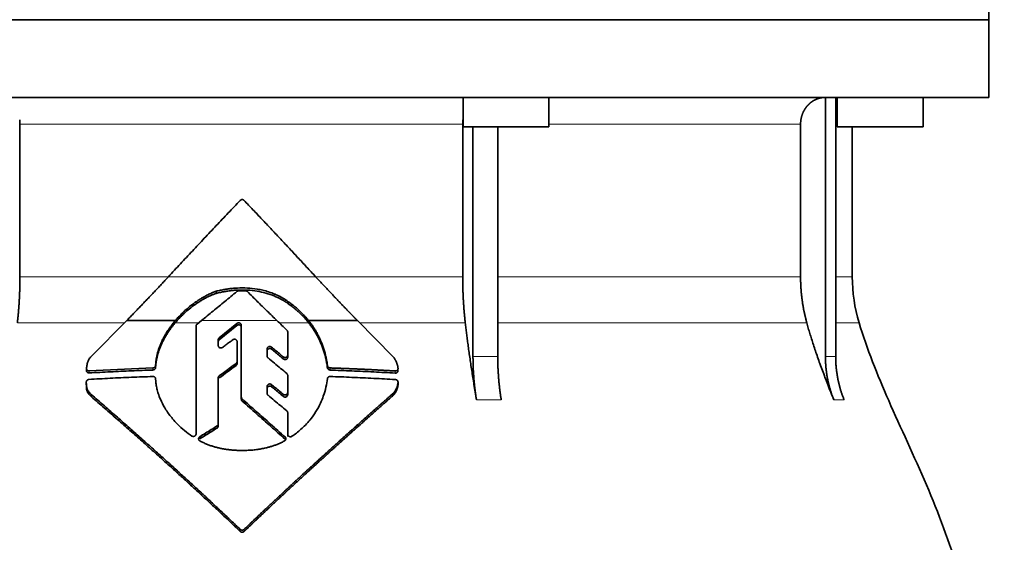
# Model space of a CAD drawing. Header units: millimetres. Extents: x 436 to 1321, y -1379 to 1435.
# Tile 24 of 27: x 1046 to 1230, y 802 to 900. Entities that reach past the tile are written whole.
import ezdxf

# ---------------------------------------------------------------- set-up
doc = ezdxf.new("R2010")
doc.units = ezdxf.units.MM
doc.layers.add('VSI344-454_FLANG', color=7, linetype='Continuous')
doc.layers.add('VSI344-454_TESTA', color=7, linetype='Continuous')

# ---------------------------------------------------------------- blocks, each defined once
blk = doc.blocks.new('SE3')
at = {"layer": 'VSI344-454_FLANG', "color": 7, "linetype": 'Continuous', "lineweight": 35}
for p, q in [((1226.88, 924.52), (1226.88, 899.52)), ((1226.88, 899.52), (944.93, 899.52))]:
    blk.add_line(p, q, dxfattribs=at)
at = {"layer": 'VSI344-454_TESTA', "color": 7, "linetype": 'Continuous', "lineweight": 35}
for p, q in [((944.93, 899.52), (1226.88, 899.52)), ((1226.88, 885.02), (1226.88, 899.52)), ((1226.88, 885.02), (944.93, 885.02)), ((1128.8, 885.02), (1128.8, 879.52)), ((1144.8, 879.52), (1144.8, 885.02)), ((1196.42, 885.02), (1196.42, 836.67)), ((1198.33, 885.02), (1198.33, 836.67)), ((1198.62, 885.02), (1198.62, 879.52)), ((1214.62, 879.52), (1214.62, 885.02)), ((1046.13, 880.02), (1046.13, 851.58)), ((1128.74, 880.02), (1128.74, 851.58)), ((1191.78, 880.02), (1191.78, 851.58)), ((1128.8, 879.52), (1144.8, 879.52)), ((1130.66, 879.52), (1130.66, 836.67)), ((1135.28, 879.52), (1135.28, 836.67)), ((1198.62, 879.52), (1214.62, 879.52)), ((1201.43, 851.58), (1201.43, 879.52)), ((1082.74, 848.47), (1082.74, 848.86)), ((1096.2, 846.53), (1096.2, 846.92)), ((1059.41, 836.68), (1066.05, 843.4)), ((1066.05, 843.4), (1075.14, 843.4)), ((1079.18, 842.75), (1079.99, 843.4)), ((1099.97, 843.4), (1109.09, 843.4)), ((1109.09, 843.4), (1115.76, 836.65)), ((1079, 822.25), (1079, 842.38)), ((1086.61, 842.87), (1083.3, 840.17)), ((1083.3, 839.78), (1086.61, 842.48)), ((1087.43, 829.11), (1087.43, 842.5)), ((1083.13, 839.81), (1083.13, 838.74)), ((1096.09, 841.27), (1096.09, 836.97)), ((1086.65, 839.45), (1086.65, 835.76)), ((1092.25, 838.1), (1092.25, 836.78)), ((1096.09, 836.97), (1096.09, 836.58)), ((1058.55, 834.46), (1058.55, 834.05)), ((1070.95, 834.57), (1059.05, 834.02)), ((1071.48, 835.46), (1071.45, 835.03)), ((1071.45, 834.63), (1071.48, 835.06)), ((1071.45, 835.03), (1071.45, 834.63)), ((1071.48, 835.06), (1071.48, 835.46)), ((1086.65, 835.76), (1086.65, 835.37)), ((1103.51, 834.99), (1103.51, 834.59)), ((1071.45, 832.54), (1071.48, 832.11)), ((1083.13, 832.71), (1083.13, 824.12)), ((1096.09, 833.17), (1096.09, 829.97)), ((1058.51, 831.92), (1058.51, 831.52)), ((1092.25, 831.12), (1092.25, 829.82)), ((1116.67, 831.5), (1116.67, 831.92)), ((1059.43, 829.22), (1059.43, 829.62)), ((1087.43, 829.11), (1087.43, 828.72)), ((1096.09, 829.97), (1096.09, 829.58)), ((1115.76, 829.42), (1115.76, 829.82)), ((1096.09, 826.19), (1096.09, 822.19)), ((1096.09, 826.19), (1096.09, 825.8)), ((1096.09, 822.19), (1096.09, 825.8)), ((1083.13, 824.12), (1083.13, 823.72)), ((1096.09, 821.8), (1096.09, 822.19))]:
    blk.add_line(p, q, dxfattribs=at)
at = {"layer": 'VSI344-454_TESTA', "color": 4, "linetype": 'Continuous', "lineweight": 9}
for p, q in [((1128.74, 880.02), (1046.13, 880.02)), ((1191.78, 880.02), (1144.8, 880.02)), ((1198.36, 880.02), (1198.62, 880.02)), ((1046.13, 851.58), (1073.8, 851.58)), ((1073.85, 851.58), (1101.29, 851.58)), ((1128.74, 851.58), (1101.49, 851.58)), ((1191.78, 851.58), (1135.29, 851.58)), ((1201.43, 851.58), (1198.36, 851.58)), ((1094.07, 843.4), (1079.99, 843.4)), ((1045.65, 842.97), (1065.62, 842.97)), ((1075.1, 842.97), (1079.46, 842.97)), ((1086.61, 842.48), (1086.61, 842.87)), ((1094.52, 842.97), (1100.01, 842.97)), ((1109.52, 842.97), (1129.22, 842.97)), ((1135.31, 842.97), (1192.94, 842.97)), ((1198.36, 842.97), (1202.7, 842.97)), ((1083.3, 839.78), (1083.3, 840.17)), ((1093.08, 838.06), (1093.08, 838.45)), ((1095.26, 836.63), (1095.26, 836.24)), ((1130.66, 836.67), (1135.28, 836.67)), ((1059.05, 834.02), (1059.05, 833.62)), ((1070.95, 834.57), (1070.95, 834.17)), ((1086.46, 835.39), (1086.46, 835)), ((1104, 834.56), (1104, 834.16)), ((1083.32, 832.69), (1083.32, 833.08)), ((1116.17, 833.99), (1116.17, 833.59)), ((1093.08, 831.06), (1093.08, 831.46)), ((1116.67, 831.86), (1116.67, 831.45)), ((1087.59, 828.77), (1087.59, 828.38)), ((1095.26, 829.64), (1095.26, 829.24)), ((1131.31, 828.61), (1135.93, 828.61)), ((1197.98, 828.61), (1199.9, 828.61)), ((1082.9, 823.73), (1082.9, 823.34)), ((1079.69, 821.33), (1079.69, 821.72)), ((1095.59, 821.29), (1095.59, 821.68)), ((1087.24, 804.44), (1087.24, 804.05)), ((1087.95, 804.44), (1087.95, 804.05))]:
    blk.add_line(p, q, dxfattribs=at)
at = {"layer": 'VSI344-454_TESTA', "color": 7, "linetype": 'Continuous', "lineweight": 35}
blk.add_arc((1231.43, 851.58), 30, 180, 196.6836, dxfattribs=at)
for points, degree, knots in [([(1196.41, 885.02), (1195.88, 885.02), (1195.37, 884.89), (1194.91, 884.78), (1194.47, 884.56), (1193.93, 884.3), (1193.47, 883.89), (1193.25, 883.7), (1193.05, 883.47), (1192.75, 883.13), (1192.52, 882.73), (1192.27, 882.33), (1192.11, 881.88), (1191.78, 880.98), (1191.78, 880.02)], 2, [0, 0, 0, 0.125, 0.125, 0.25, 0.25, 0.416667, 0.416667, 0.5, 0.5, 0.625, 0.625, 0.75, 0.75, 1, 1, 1]), ([(1073.85, 851.58), (1074.22, 851.98), (1074.96, 852.78), (1076.08, 853.98), (1077.19, 855.18), (1078.31, 856.37), (1079.42, 857.56), (1080.53, 858.75), (1081.65, 859.93), (1082.77, 861.11), (1083.88, 862.29), (1085, 863.47), (1086.12, 864.64), (1086.86, 865.42), (1087.24, 865.81)], 3, [0, 0, 0, 0, 0.083932, 0.167742, 0.251436, 0.335015, 0.418484, 0.501846, 0.585106, 0.668267, 0.751334, 0.834309, 0.917196, 1, 1, 1, 1]), ([(1087.95, 865.81), (1087.93, 865.83), (1087.9, 865.86), (1087.84, 865.9), (1087.78, 865.93), (1087.72, 865.95), (1087.66, 865.96), (1087.55, 865.97), (1087.39, 865.94), (1087.29, 865.86), (1087.24, 865.81)], 3, [0, 0, 0, 0, 0.086928, 0.170567, 0.252477, 0.334316, 0.417747, 0.50434, 0.751875, 1, 1, 1, 1]), ([(1045.65, 842.97), (1045.89, 845.07), (1046.01, 847.23), (1046.13, 849.4), (1046.13, 851.58)], 2, [0, 0, 0, 0.5, 0.5, 1, 1, 1]), ([(1066.05, 843.4), (1066.24, 843.59), (1066.61, 843.97), (1067.17, 844.55), (1067.73, 845.12), (1068.29, 845.7), (1068.85, 846.28), (1069.4, 846.86), (1069.96, 847.44), (1070.52, 848.03), (1071.08, 848.62), (1071.63, 849.21), (1072.19, 849.8), (1072.74, 850.39), (1073.3, 850.99), (1073.67, 851.38), (1073.85, 851.58)], 3, [0, 0, 0, 0, 0.070866, 0.141776, 0.212742, 0.283772, 0.354879, 0.426073, 0.497363, 0.568762, 0.640279, 0.711924, 0.783709, 0.855643, 0.927737, 1, 1, 1, 1]), ([(1101.29, 851.58), (1103.22, 849.49), (1105.19, 847.42), (1106.24, 846.33), (1107.29, 845.25), (1108.19, 844.31), (1109.09, 843.4)], 2, [0, 0, 0, 0.5, 0.5, 0.75, 0.75, 1, 1, 1]), ([(1128.74, 851.58), (1128.74, 849.4), (1128.86, 847.23), (1128.98, 845.07), (1129.22, 842.97)], 2, [0, 0, 0, 0.5, 0.5, 1, 1, 1]), ([(1191.78, 851.58), (1191.78, 849.4), (1192.07, 847.23), (1192.36, 845.07), (1192.94, 842.97)], 2, [0, 0, 0, 0.5, 0.5, 1, 1, 1]), ([(1082.74, 848.86), (1082.64, 848.82), (1082.42, 848.74), (1082.08, 848.61), (1081.73, 848.46), (1081.37, 848.29), (1080.99, 848.1), (1080.58, 847.89), (1080.1, 847.61), (1079.55, 847.28), (1079.02, 846.92), (1078.34, 846.44), (1077.58, 845.84), (1076.78, 845.13), (1076.14, 844.5), (1075.62, 843.95), (1075.29, 843.58), (1075.14, 843.4)], 3, [0, 0, 0, 0, 0.035469, 0.073247, 0.113368, 0.155868, 0.200777, 0.248126, 0.301729, 0.376079, 0.45126, 0.504147, 0.640653, 0.757772, 0.842597, 0.92337, 1, 1, 1, 1]), ([(1096.2, 846.92), (1096.11, 846.99), (1095.94, 847.11), (1095.68, 847.28), (1095.43, 847.44), (1095.2, 847.58), (1094.98, 847.71), (1094.77, 847.82), (1094.58, 847.92), (1094.4, 848.01), (1094.24, 848.09), (1094.09, 848.16), (1093.96, 848.22), (1093.84, 848.27), (1093.74, 848.31), (1093.32, 848.49), (1092.56, 848.76), (1091.47, 849.06), (1090.15, 849.32), (1088.56, 849.49), (1087.07, 849.49), (1085.94, 849.42), (1085.16, 849.33), (1084.36, 849.21), (1083.55, 849.06), (1083.01, 848.93), (1082.74, 848.86)], 3, [0, 0, 0, 0, 0.023408, 0.045495, 0.066267, 0.08573, 0.103886, 0.120734, 0.136272, 0.150498, 0.163408, 0.175, 0.185269, 0.194211, 0.201824, 0.208105, 0.293106, 0.373501, 0.449142, 0.581205, 0.713645, 0.768118, 0.824122, 0.881537, 0.94022, 1, 1, 1, 1]), ([(1082.74, 848.47), (1082.88, 848.5), (1083.14, 848.57), (1083.55, 848.66), (1083.95, 848.74), (1084.35, 848.81), (1084.75, 848.88), (1085.14, 848.93), (1085.53, 848.98), (1085.92, 849.02), (1086.3, 849.05), (1087.17, 849.1), (1088.54, 849.1), (1090.32, 848.91), (1092.04, 848.54), (1093.19, 848.15), (1093.92, 847.84), (1094.23, 847.7), (1094.62, 847.51), (1095.09, 847.26), (1095.63, 846.93), (1096, 846.67), (1096.2, 846.53)], 3, [0, 0, 0, 0, 0.029757, 0.05927, 0.088516, 0.117473, 0.146121, 0.174442, 0.202419, 0.230037, 0.257282, 0.284141, 0.417137, 0.549667, 0.665704, 0.792387, 0.80977, 0.834087, 0.865297, 0.903358, 0.94825, 1, 1, 1, 1]), ([(1088.58, 848.79), (1088.57, 848.8), (1088.53, 848.83), (1088.48, 848.87), (1088.41, 848.9), (1088.33, 848.93), (1088.26, 848.93), (1088.23, 848.94)], 3, [0, 0, 0, 0, 0.168351, 0.334942, 0.502689, 0.751512, 1, 1, 1, 1]), ([(1075.1, 842.97), (1075.18, 843.06), (1075.34, 843.25), (1075.58, 843.52), (1075.84, 843.8), (1076.11, 844.08), (1076.39, 844.36), (1076.85, 844.8), (1077.55, 845.43), (1078.32, 846.03), (1079, 846.52), (1079.53, 846.88), (1080.09, 847.22), (1080.63, 847.53), (1081.16, 847.8), (1081.72, 848.06), (1082.24, 848.28), (1082.58, 848.41), (1082.74, 848.47)], 3, [0, 0, 0, 0, 0.037855, 0.076773, 0.116748, 0.157769, 0.199823, 0.242894, 0.35986, 0.496772, 0.548405, 0.624866, 0.698333, 0.752768, 0.822415, 0.886767, 0.945925, 1, 1, 1, 1]), ([(1099.97, 843.4), (1099.89, 843.5), (1099.73, 843.71), (1099.47, 844.01), (1099.19, 844.31), (1098.9, 844.62), (1098.6, 844.93), (1098.24, 845.27), (1097.83, 845.65), (1097.34, 846.06), (1096.79, 846.5), (1096.4, 846.78), (1096.2, 846.92)], 3, [0, 0, 0, 0, 0.075287, 0.152725, 0.232371, 0.314287, 0.398538, 0.485197, 0.598878, 0.722311, 0.855869, 1, 1, 1, 1]), ([(1096.2, 846.53), (1096.32, 846.45), (1096.55, 846.28), (1096.89, 846.03), (1097.21, 845.78), (1097.5, 845.53), (1097.78, 845.3), (1098.04, 845.06), (1098.38, 844.76), (1098.77, 844.37), (1099.22, 843.9), (1099.63, 843.44), (1099.88, 843.12), (1100.01, 842.97)], 3, [0, 0, 0, 0, 0.08388, 0.164148, 0.240901, 0.314226, 0.384201, 0.450897, 0.514375, 0.643667, 0.767551, 0.88626, 1, 1, 1, 1]), ([(1075.14, 843.4), (1075.04, 843.29), (1074.85, 843.06), (1074.58, 842.72), (1074.32, 842.38), (1074.07, 842.04), (1073.84, 841.69), (1073.61, 841.35), (1073.4, 841.01), (1073.2, 840.67), (1073.02, 840.34), (1072.84, 840), (1072.63, 839.58), (1072.4, 839.07), (1072.16, 838.47), (1071.95, 837.87), (1071.78, 837.26), (1071.64, 836.66), (1071.53, 836.06), (1071.49, 835.65), (1071.47, 835.46)], 3, [0, 0, 0, 0, 0.048918, 0.097127, 0.144611, 0.191357, 0.237355, 0.282595, 0.327071, 0.370778, 0.413715, 0.455879, 0.497274, 0.57131, 0.644563, 0.717042, 0.788771, 0.859795, 0.930177, 1, 1, 1, 1]), ([(1103.51, 834.99), (1103.49, 835.12), (1103.46, 835.38), (1103.39, 835.76), (1103.32, 836.15), (1103.25, 836.53), (1103.16, 836.91), (1103.06, 837.29), (1102.96, 837.67), (1102.84, 838.04), (1102.72, 838.41), (1102.59, 838.78), (1102.45, 839.15), (1102.26, 839.61), (1102.01, 840.17), (1101.68, 840.83), (1101.31, 841.48), (1100.91, 842.13), (1100.46, 842.77), (1100.14, 843.19), (1099.97, 843.4)], 3, [0, 0, 0, 0, 0.0436, 0.087048, 0.130354, 0.173526, 0.216573, 0.259505, 0.302334, 0.345068, 0.38772, 0.4303, 0.472822, 0.515297, 0.592533, 0.671051, 0.750942, 0.832313, 0.915286, 1, 1, 1, 1]), ([(1071.47, 835.06), (1071.48, 835.16), (1071.5, 835.36), (1071.54, 835.66), (1071.59, 835.96), (1071.64, 836.26), (1071.71, 836.56), (1071.78, 836.86), (1071.86, 837.17), (1071.96, 837.47), (1072.06, 837.77), (1072.16, 838.07), (1072.28, 838.38), (1072.4, 838.68), (1072.54, 838.98), (1072.72, 839.38), (1072.98, 839.89), (1073.33, 840.5), (1073.71, 841.12), (1074.13, 841.74), (1074.6, 842.36), (1074.93, 842.77), (1075.1, 842.97)], 3, [0, 0, 0, 0, 0.035015, 0.070162, 0.105454, 0.140901, 0.176515, 0.212303, 0.248274, 0.284432, 0.320783, 0.357331, 0.394079, 0.431028, 0.468179, 0.50553, 0.581583, 0.660209, 0.741403, 0.825137, 0.911361, 1, 1, 1, 1]), ([(1079.18, 842.75), (1079.16, 842.73), (1079.13, 842.7), (1079.08, 842.64), (1079.04, 842.57), (1079, 842.48), (1079, 842.41), (1079, 842.38)], 3, [0, 0, 0, 0, 0.16747, 0.33309, 0.500577, 0.750185, 1, 1, 1, 1]), ([(1086.61, 842.87), (1086.63, 842.88), (1086.67, 842.91), (1086.75, 842.95), (1086.87, 842.98), (1087.01, 842.98), (1087.15, 842.94), (1087.27, 842.87), (1087.36, 842.76), (1087.41, 842.66), (1087.43, 842.57), (1087.43, 842.52), (1087.43, 842.5)], 3, [0, 0, 0, 0, 0.062353, 0.125158, 0.24996, 0.374797, 0.499677, 0.624614, 0.749589, 0.874588, 0.937494, 1, 1, 1, 1]), ([(1087.43, 842.11), (1087.43, 842.14), (1087.43, 842.18), (1087.42, 842.25), (1087.39, 842.31), (1087.36, 842.37), (1087.31, 842.43), (1087.25, 842.49), (1087.15, 842.55), (1087.01, 842.59), (1086.89, 842.59), (1086.8, 842.57), (1086.73, 842.55), (1086.67, 842.52), (1086.63, 842.49), (1086.61, 842.48)], 3, [0, 0, 0, 0, 0.063438, 0.125521, 0.187559, 0.250864, 0.313208, 0.376176, 0.500934, 0.625151, 0.749523, 0.811779, 0.874544, 0.937503, 1, 1, 1, 1]), ([(1096.09, 841.27), (1096.09, 841.29), (1096.09, 841.33), (1096.07, 841.39), (1096.05, 841.46), (1096.01, 841.54), (1095.96, 841.58), (1095.94, 841.61)], 3, [0, 0, 0, 0, 0.167837, 0.334108, 0.5018, 0.750897, 1, 1, 1, 1]), ([(1100.01, 842.97), (1100.09, 842.87), (1100.25, 842.66), (1100.49, 842.34), (1100.71, 842.02), (1100.92, 841.7), (1101.13, 841.38), (1101.32, 841.06), (1101.51, 840.73), (1101.69, 840.41), (1101.85, 840.09), (1102.01, 839.76), (1102.16, 839.44), (1102.36, 838.98), (1102.6, 838.38), (1102.85, 837.64), (1103.07, 836.89), (1103.25, 836.13), (1103.4, 835.36), (1103.47, 834.85), (1103.51, 834.59)], 3, [0, 0, 0, 0, 0.042406, 0.08437, 0.12591, 0.167045, 0.20779, 0.248161, 0.288171, 0.327836, 0.367166, 0.406174, 0.444871, 0.483267, 0.568665, 0.654234, 0.74007, 0.826258, 0.912877, 1, 1, 1, 1]), ([(1131.31, 828.61), (1131.23, 829.09), (1131.07, 830.03), (1130.85, 831.43), (1130.63, 832.77), (1130.43, 834.08), (1130.24, 835.34), (1130.06, 836.56), (1129.89, 837.73), (1129.74, 838.86), (1129.59, 839.95), (1129.46, 840.99), (1129.34, 841.99), (1129.26, 842.65), (1129.22, 842.97)], 3, [0, 0, 0, 0, 0.102223, 0.200825, 0.295866, 0.387407, 0.475505, 0.560214, 0.641586, 0.719671, 0.794515, 0.866159, 0.934642, 1, 1, 1, 1]), ([(1197.98, 828.61), (1197.79, 829.09), (1197.41, 830.03), (1196.86, 831.43), (1196.34, 832.77), (1195.85, 834.08), (1195.39, 835.34), (1194.96, 836.56), (1194.56, 837.73), (1194.18, 838.86), (1193.83, 839.95), (1193.51, 840.99), (1193.22, 841.99), (1193.03, 842.65), (1192.94, 842.97)], 3, [0, 0, 0, 0, 0.102223, 0.200825, 0.295867, 0.387408, 0.475506, 0.560215, 0.641587, 0.719672, 0.794515, 0.866159, 0.934642, 1, 1, 1, 1]), ([(1202.7, 842.97), (1204.16, 838.11), (1208.11, 828.26), (1215.38, 813.1), (1221.56, 796.75), (1225.31, 780.22), (1227.53, 764.08), (1228.78, 748.11), (1229.44, 732.23), (1229.65, 718.45), (1229.79, 709.9), (1229.79, 706.55)], 3, [0, 0, 0, 0, 0.117079, 0.240569, 0.360617, 0.476421, 0.590288, 0.703407, 0.816259, 0.929029, 1, 1, 1, 1]), ([(1083.13, 839.81), (1083.13, 839.83), (1083.13, 839.88), (1083.15, 839.95), (1083.18, 840.02), (1083.23, 840.1), (1083.28, 840.15), (1083.3, 840.17)], 3, [0, 0, 0, 0, 0.167832, 0.333794, 0.501453, 0.750788, 1, 1, 1, 1]), ([(1083.3, 839.78), (1083.29, 839.77), (1083.25, 839.74), (1083.21, 839.68), (1083.17, 839.61), (1083.13, 839.52), (1083.13, 839.45), (1083.13, 839.42)], 3, [0, 0, 0, 0, 0.166832, 0.332012, 0.499081, 0.749367, 1, 1, 1, 1]), ([(1086.65, 839.45), (1086.65, 839.47), (1086.65, 839.51), (1086.63, 839.6), (1086.58, 839.7), (1086.49, 839.8), (1086.37, 839.88), (1086.24, 839.92), (1086.1, 839.92), (1085.98, 839.89), (1085.9, 839.85), (1085.86, 839.83), (1085.84, 839.82)], 3, [0, 0, 0, 0, 0.062709, 0.125843, 0.25116, 0.376322, 0.501352, 0.626278, 0.751007, 0.875429, 0.937895, 1, 1, 1, 1]), ([(1083.94, 838.38), (1083.9, 838.36), (1083.82, 838.31), (1083.64, 838.26), (1083.4, 838.3), (1083.22, 838.45), (1083.14, 838.61), (1083.13, 838.7), (1083.13, 838.74)], 3, [0, 0, 0, 0, 0.124721, 0.24865, 0.50038, 0.748839, 0.874692, 1, 1, 1, 1]), ([(1092.25, 838.1), (1092.25, 838.13), (1092.25, 838.17), (1092.27, 838.24), (1092.3, 838.3), (1092.34, 838.38), (1092.42, 838.46), (1092.54, 838.54), (1092.68, 838.57), (1092.83, 838.57), (1092.97, 838.53), (1093.04, 838.48), (1093.08, 838.45)], 3, [0, 0, 0, 0, 0.062966, 0.124796, 0.186784, 0.250209, 0.375117, 0.49931, 0.626183, 0.752696, 0.875851, 1, 1, 1, 1]), ([(1093.08, 838.06), (1093.04, 838.09), (1092.97, 838.14), (1092.83, 838.18), (1092.68, 838.18), (1092.54, 838.15), (1092.42, 838.08), (1092.33, 837.97), (1092.26, 837.85), (1092.26, 837.76), (1092.25, 837.71)], 3, [0, 0, 0, 0, 0.123418, 0.247219, 0.371562, 0.496484, 0.622082, 0.748008, 0.873941, 1, 1, 1, 1]), ([(1058.55, 834.5), (1058.56, 834.59), (1058.58, 834.77), (1058.62, 835.02), (1058.67, 835.26), (1058.73, 835.49), (1058.81, 835.73), (1058.91, 835.98), (1059.05, 836.23), (1059.21, 836.47), (1059.34, 836.61), (1059.4, 836.68)], 3, [0, 0, 0, 0, 0.117532, 0.229212, 0.33436, 0.43261, 0.523843, 0.650327, 0.771212, 0.88734, 1, 1, 1, 1]), ([(1092.42, 836.43), (1092.41, 836.44), (1092.37, 836.47), (1092.33, 836.53), (1092.29, 836.6), (1092.26, 836.68), (1092.25, 836.75), (1092.25, 836.78)], 3, [0, 0, 0, 0, 0.164207, 0.326866, 0.491238, 0.745542, 1, 1, 1, 1]), ([(1095.26, 836.63), (1095.28, 836.62), (1095.32, 836.59), (1095.38, 836.55), (1095.44, 836.53), (1095.54, 836.51), (1095.66, 836.51), (1095.8, 836.54), (1095.92, 836.61), (1096.01, 836.72), (1096.08, 836.84), (1096.08, 836.93), (1096.09, 836.97)], 3, [0, 0, 0, 0, 0.063279, 0.124964, 0.186389, 0.248902, 0.37582, 0.50344, 0.627237, 0.751955, 0.876448, 1, 1, 1, 1]), ([(1096.09, 836.58), (1096.09, 836.56), (1096.09, 836.51), (1096.07, 836.45), (1096.04, 836.38), (1096, 836.3), (1095.92, 836.22), (1095.8, 836.15), (1095.66, 836.11), (1095.51, 836.12), (1095.37, 836.16), (1095.3, 836.21), (1095.26, 836.24)], 3, [0, 0, 0, 0, 0.063537, 0.125825, 0.188182, 0.251924, 0.377776, 0.503386, 0.628653, 0.753807, 0.876773, 1, 1, 1, 1]), ([(1115.76, 836.65), (1115.8, 836.6), (1115.88, 836.5), (1115.99, 836.35), (1116.1, 836.18), (1116.19, 836.02), (1116.28, 835.84), (1116.37, 835.66), (1116.44, 835.47), (1116.51, 835.28), (1116.56, 835.09), (1116.61, 834.89), (1116.64, 834.68), (1116.65, 834.55), (1116.67, 834.48)], 3, [0, 0, 0, 0, 0.077144, 0.155351, 0.234641, 0.315035, 0.39655, 0.479206, 0.563019, 0.648006, 0.734183, 0.821564, 0.910165, 1, 1, 1, 1]), ([(1131.31, 828.61), (1130.99, 830.52), (1130.83, 832.55), (1130.66, 834.59), (1130.66, 836.67)], 2, [0, 0, 0, 0.500132, 0.500132, 1, 1, 1]), ([(1135.28, 836.67), (1135.28, 834.59), (1135.45, 832.55), (1135.61, 830.52), (1135.93, 828.61)], 2, [0, 0, 0, 0.499849, 0.499849, 1, 1, 1]), ([(1197.98, 828.61), (1197.21, 830.52), (1196.81, 832.55), (1196.42, 834.59), (1196.42, 836.67)], 2, [0, 0, 0, 0.500133, 0.500133, 1, 1, 1]), ([(1198.33, 836.67), (1198.33, 834.59), (1198.73, 832.55), (1199.12, 830.52), (1199.9, 828.61)], 2, [0, 0, 0, 0.499868, 0.499868, 1, 1, 1]), ([(1058.55, 834.5), (1058.55, 834.48), (1058.55, 834.43), (1058.56, 834.37), (1058.57, 834.31), (1058.6, 834.25), (1058.64, 834.2), (1058.69, 834.13), (1058.78, 834.07), (1058.91, 834.02), (1059, 834.02), (1059.05, 834.02)], 3, [0, 0, 0, 0, 0.084422, 0.165946, 0.246194, 0.32687, 0.409652, 0.496096, 0.666594, 0.830213, 1, 1, 1, 1]), ([(1059.05, 833.62), (1059.03, 833.62), (1058.98, 833.62), (1058.91, 833.63), (1058.84, 833.65), (1058.76, 833.69), (1058.68, 833.75), (1058.62, 833.82), (1058.57, 833.91), (1058.55, 834), (1058.55, 834.06), (1058.55, 834.1)], 3, [0, 0, 0, 0, 0.084206, 0.168048, 0.253091, 0.378633, 0.504756, 0.630047, 0.753956, 0.877659, 1, 1, 1, 1]), ([(1070.95, 834.57), (1070.98, 834.57), (1071.03, 834.57), (1071.1, 834.59), (1071.17, 834.62), (1071.24, 834.66), (1071.32, 834.73), (1071.42, 834.85), (1071.44, 834.97), (1071.45, 835.03)], 3, [0, 0, 0, 0, 0.103611, 0.203327, 0.301591, 0.400957, 0.503894, 0.751518, 1, 1, 1, 1]), ([(1071.45, 834.63), (1071.45, 834.61), (1071.44, 834.57), (1071.43, 834.51), (1071.4, 834.45), (1071.36, 834.38), (1071.3, 834.31), (1071.22, 834.25), (1071.14, 834.21), (1071.04, 834.18), (1070.98, 834.18), (1070.95, 834.17)], 3, [0, 0, 0, 0, 0.083986, 0.167509, 0.251959, 0.376203, 0.500583, 0.624697, 0.748972, 0.874639, 1, 1, 1, 1]), ([(1086.46, 835.39), (1086.47, 835.41), (1086.5, 835.43), (1086.54, 835.47), (1086.57, 835.51), (1086.61, 835.57), (1086.65, 835.66), (1086.65, 835.73), (1086.65, 835.76)], 3, [0, 0, 0, 0, 0.125329, 0.249125, 0.373003, 0.498576, 0.74923, 1, 1, 1, 1]), ([(1086.65, 835.37), (1086.65, 835.35), (1086.65, 835.32), (1086.64, 835.27), (1086.62, 835.22), (1086.6, 835.15), (1086.55, 835.07), (1086.49, 835.03), (1086.46, 835)], 3, [0, 0, 0, 0, 0.126081, 0.250535, 0.374982, 0.501043, 0.750644, 1, 1, 1, 1]), ([(1103.51, 834.99), (1103.51, 834.96), (1103.52, 834.92), (1103.54, 834.85), (1103.57, 834.79), (1103.62, 834.74), (1103.69, 834.66), (1103.82, 834.58), (1103.94, 834.57), (1104, 834.56)], 3, [0, 0, 0, 0, 0.102907, 0.202298, 0.30042, 0.399604, 0.502115, 0.750474, 1, 1, 1, 1]), ([(1104, 834.16), (1103.98, 834.16), (1103.94, 834.17), (1103.88, 834.18), (1103.82, 834.2), (1103.74, 834.24), (1103.67, 834.29), (1103.61, 834.35), (1103.56, 834.43), (1103.52, 834.51), (1103.51, 834.57), (1103.51, 834.59)], 3, [0, 0, 0, 0, 0.083096, 0.165679, 0.248967, 0.373031, 0.497322, 0.622251, 0.747045, 0.873668, 1, 1, 1, 1]), ([(1116.17, 833.99), (1116.19, 833.99), (1116.24, 833.99), (1116.31, 834), (1116.38, 834.02), (1116.44, 834.05), (1116.49, 834.08), (1116.56, 834.14), (1116.63, 834.23), (1116.67, 834.35), (1116.67, 834.43), (1116.67, 834.48)], 3, [0, 0, 0, 0, 0.086868, 0.170562, 0.252673, 0.334884, 0.418871, 0.50621, 0.674735, 0.834793, 1, 1, 1, 1]), ([(1116.67, 834.08), (1116.67, 834.05), (1116.67, 834.01), (1116.66, 833.95), (1116.64, 833.87), (1116.61, 833.8), (1116.54, 833.72), (1116.47, 833.66), (1116.38, 833.62), (1116.28, 833.59), (1116.2, 833.59), (1116.17, 833.59)], 3, [0, 0, 0, 0, 0.081418, 0.162667, 0.245387, 0.369019, 0.494297, 0.620472, 0.74628, 0.873568, 1, 1, 1, 1]), ([(1059.01, 832.42), (1058.99, 832.41), (1058.94, 832.41), (1058.88, 832.39), (1058.81, 832.37), (1058.73, 832.32), (1058.65, 832.26), (1058.59, 832.18), (1058.54, 832.1), (1058.52, 832.01), (1058.51, 831.95), (1058.51, 831.92)], 3, [0, 0, 0, 0, 0.08625, 0.171682, 0.257868, 0.382817, 0.507255, 0.630143, 0.752988, 0.876537, 1, 1, 1, 1]), ([(1071.45, 832.54), (1071.45, 832.56), (1071.44, 832.6), (1071.43, 832.65), (1071.4, 832.72), (1071.36, 832.78), (1071.3, 832.85), (1071.22, 832.9), (1071.14, 832.94), (1071.04, 832.96), (1070.98, 832.96), (1070.95, 832.96)], 3, [0, 0, 0, 0, 0.083676, 0.167034, 0.251419, 0.376349, 0.501804, 0.626849, 0.751332, 0.876067, 1, 1, 1, 1]), ([(1083.13, 832.71), (1083.13, 832.73), (1083.13, 832.77), (1083.14, 832.82), (1083.16, 832.87), (1083.18, 832.93), (1083.23, 833.01), (1083.29, 833.06), (1083.32, 833.08)], 3, [0, 0, 0, 0, 0.126744, 0.251719, 0.376563, 0.502917, 0.751732, 1, 1, 1, 1]), ([(1096.09, 833.17), (1096.09, 833.19), (1096.09, 833.24), (1096.07, 833.3), (1096.04, 833.37), (1095.99, 833.45), (1095.94, 833.5), (1095.92, 833.52)], 3, [0, 0, 0, 0, 0.168526, 0.335046, 0.503023, 0.75174, 1, 1, 1, 1]), ([(1096.89, 821.81), (1097.17, 822.01), (1097.75, 822.42), (1098.59, 823.12), (1099.43, 823.92), (1100.4, 825), (1101.37, 826.36), (1102.18, 827.86), (1102.8, 829.4), (1103.25, 830.92), (1103.42, 832.04), (1103.51, 832.57)], 3, [0, 0, 0, 0, 0.076554, 0.158421, 0.245571, 0.341174, 0.489368, 0.630596, 0.738412, 0.875199, 1, 1, 1, 1]), ([(1104, 832.96), (1103.98, 832.96), (1103.94, 832.96), (1103.88, 832.96), (1103.82, 832.94), (1103.74, 832.91), (1103.67, 832.86), (1103.61, 832.8), (1103.56, 832.73), (1103.52, 832.65), (1103.51, 832.6), (1103.51, 832.57)], 3, [0, 0, 0, 0, 0.082967, 0.165673, 0.249342, 0.373952, 0.499349, 0.624786, 0.749741, 0.875167, 1, 1, 1, 1]), ([(1116.67, 831.86), (1116.67, 831.88), (1116.67, 831.92), (1116.67, 831.99), (1116.65, 832.06), (1116.61, 832.14), (1116.55, 832.22), (1116.47, 832.29), (1116.38, 832.35), (1116.28, 832.38), (1116.21, 832.39), (1116.17, 832.4)], 3, [0, 0, 0, 0, 0.08401, 0.16737, 0.251806, 0.374676, 0.49698, 0.619813, 0.743838, 0.872043, 1, 1, 1, 1]), ([(1059.43, 829.62), (1059.35, 829.7), (1059.19, 829.85), (1058.98, 830.08), (1058.8, 830.33), (1058.66, 830.61), (1058.58, 830.92), (1058.52, 831.36), (1058.52, 831.69), (1058.51, 831.92)], 3, [0, 0, 0, 0, 0.128357, 0.246909, 0.365609, 0.495543, 0.61697, 0.739244, 1, 1, 1, 1]), ([(1058.51, 831.52), (1058.52, 831.3), (1058.52, 830.97), (1058.57, 830.54), (1058.66, 830.22), (1058.8, 829.94), (1058.98, 829.68), (1059.19, 829.45), (1059.35, 829.3), (1059.43, 829.22)], 3, [0, 0, 0, 0, 0.250714, 0.376483, 0.500876, 0.63115, 0.749361, 0.8697, 1, 1, 1, 1]), ([(1071.47, 832.11), (1071.5, 831.84), (1071.56, 831.28), (1071.75, 830.42), (1072.05, 829.42), (1072.56, 828.17), (1073.4, 826.65), (1074.42, 825.27), (1075.6, 823.97), (1076.78, 822.88), (1077.75, 822.19), (1078.2, 821.86)], 3, [0, 0, 0, 0, 0.065392, 0.135018, 0.209054, 0.31821, 0.459165, 0.624086, 0.727787, 0.872222, 1, 1, 1, 1]), ([(1092.25, 831.12), (1092.25, 831.14), (1092.25, 831.18), (1092.27, 831.25), (1092.3, 831.31), (1092.34, 831.39), (1092.42, 831.47), (1092.55, 831.54), (1092.69, 831.58), (1092.83, 831.58), (1092.97, 831.54), (1093.05, 831.48), (1093.08, 831.46)], 3, [0, 0, 0, 0, 0.06381, 0.126263, 0.188678, 0.252375, 0.378548, 0.504124, 0.629235, 0.754264, 0.876896, 1, 1, 1, 1]), ([(1093.08, 831.06), (1093.07, 831.08), (1093.03, 831.11), (1092.97, 831.14), (1092.9, 831.16), (1092.81, 831.18), (1092.69, 831.19), (1092.55, 831.15), (1092.42, 831.08), (1092.33, 830.98), (1092.26, 830.86), (1092.26, 830.77), (1092.25, 830.72)], 3, [0, 0, 0, 0, 0.062292, 0.12332, 0.184393, 0.246815, 0.370716, 0.494682, 0.620815, 0.747336, 0.873365, 1, 1, 1, 1]), ([(1116.67, 831.86), (1116.66, 831.79), (1116.64, 831.64), (1116.6, 831.42), (1116.55, 831.2), (1116.49, 830.98), (1116.4, 830.75), (1116.29, 830.51), (1116.15, 830.27), (1115.98, 830.03), (1115.83, 829.89), (1115.76, 829.82)], 3, [0, 0, 0, 0, 0.094258, 0.191243, 0.290639, 0.392138, 0.495456, 0.611681, 0.734498, 0.863817, 1, 1, 1, 1]), ([(1115.76, 829.42), (1115.79, 829.45), (1115.86, 829.51), (1115.95, 829.62), (1116.04, 829.72), (1116.12, 829.83), (1116.19, 829.93), (1116.25, 830.04), (1116.31, 830.15), (1116.36, 830.26), (1116.44, 830.45), (1116.54, 830.72), (1116.62, 831.09), (1116.65, 831.33), (1116.67, 831.45)], 3, [0, 0, 0, 0, 0.061739, 0.122065, 0.181064, 0.238788, 0.295265, 0.350503, 0.404493, 0.457217, 0.508649, 0.678163, 0.842407, 1, 1, 1, 1]), ([(1087.24, 804.44), (1086.95, 804.71), (1086.38, 805.26), (1085.52, 806.07), (1084.66, 806.88), (1083.79, 807.7), (1082.92, 808.51), (1082.05, 809.33), (1081.17, 810.15), (1080.29, 810.96), (1079.41, 811.78), (1078.52, 812.6), (1077.63, 813.42), (1076.73, 814.24), (1075.83, 815.06), (1074.93, 815.89), (1074.02, 816.71), (1072.72, 817.88), (1071, 819.43), (1068.84, 821.36), (1066.6, 823.34), (1064.28, 825.39), (1061.88, 827.49), (1060.25, 828.9), (1059.43, 829.62)], 3, [0, 0, 0, 0, 0.030328, 0.060804, 0.091429, 0.122206, 0.153136, 0.184222, 0.215465, 0.246867, 0.278431, 0.310158, 0.342051, 0.374109, 0.406337, 0.438735, 0.471305, 0.504049, 0.578996, 0.657008, 0.738102, 0.822291, 0.909586, 1, 1, 1, 1]), ([(1059.43, 829.22), (1059.84, 828.86), (1060.67, 828.14), (1061.91, 827.06), (1063.13, 826), (1064.32, 824.95), (1065.5, 823.91), (1066.66, 822.89), (1067.79, 821.89), (1068.91, 820.89), (1070.01, 819.92), (1071.09, 818.95), (1072.15, 818), (1073.38, 816.89), (1074.8, 815.61), (1076.39, 814.16), (1077.98, 812.71), (1079.55, 811.26), (1081.11, 809.81), (1082.66, 808.37), (1084.2, 806.93), (1085.72, 805.49), (1086.73, 804.53), (1087.24, 804.05)], 3, [0, 0, 0, 0, 0.045794, 0.090818, 0.135071, 0.178557, 0.221276, 0.263229, 0.304419, 0.344848, 0.384515, 0.423425, 0.461579, 0.498978, 0.556788, 0.614039, 0.67074, 0.726903, 0.782537, 0.837653, 0.892261, 0.946373, 1, 1, 1, 1]), ([(1087.43, 829.11), (1087.44, 829.09), (1087.44, 829.05), (1087.45, 828.99), (1087.48, 828.92), (1087.52, 828.84), (1087.57, 828.8), (1087.59, 828.77)], 3, [0, 0, 0, 0, 0.164621, 0.327709, 0.492135, 0.746371, 1, 1, 1, 1]), ([(1087.59, 828.38), (1087.57, 828.39), (1087.54, 828.42), (1087.51, 828.47), (1087.47, 828.54), (1087.44, 828.62), (1087.44, 828.68), (1087.43, 828.72)], 3, [0, 0, 0, 0, 0.164002, 0.326776, 0.491227, 0.745529, 1, 1, 1, 1]), ([(1115.76, 829.82), (1112.15, 826.64), (1108.98, 823.82), (1105.38, 820.61), (1102.1, 817.62), (1100.32, 816), (1098.6, 814.43), (1096.8, 812.77), (1095.02, 811.11), (1091.44, 807.78), (1087.95, 804.44)], 2, [0, 0, 0, 0.25, 0.25, 0.5, 0.5, 0.625, 0.625, 0.75, 0.75, 1, 1, 1]), ([(1087.95, 804.05), (1091.44, 807.39), (1095.01, 810.71), (1096.77, 812.35), (1098.57, 814), (1100.25, 815.55), (1102.01, 817.15), (1105.3, 820.14), (1108.91, 823.36), (1112.12, 826.22), (1115.76, 829.42)], 2, [0, 0, 0, 0.25, 0.25, 0.375, 0.375, 0.5, 0.5, 0.75, 0.75, 1, 1, 1]), ([(1092.42, 829.48), (1092.4, 829.49), (1092.37, 829.52), (1092.33, 829.57), (1092.29, 829.64), (1092.26, 829.72), (1092.25, 829.79), (1092.25, 829.82)], 3, [0, 0, 0, 0, 0.16391, 0.326464, 0.490836, 0.745226, 1, 1, 1, 1]), ([(1095.26, 829.64), (1095.29, 829.61), (1095.37, 829.55), (1095.56, 829.5), (1095.81, 829.53), (1095.99, 829.68), (1096.08, 829.84), (1096.08, 829.93), (1096.09, 829.97)], 3, [0, 0, 0, 0, 0.123664, 0.246411, 0.497463, 0.746927, 0.873761, 1, 1, 1, 1]), ([(1096.09, 829.58), (1096.08, 829.53), (1096.08, 829.44), (1095.99, 829.28), (1095.8, 829.13), (1095.55, 829.11), (1095.37, 829.16), (1095.29, 829.22), (1095.26, 829.24)], 3, [0, 0, 0, 0, 0.127243, 0.254682, 0.505613, 0.753949, 0.876785, 1, 1, 1, 1]), ([(1096.09, 826.19), (1096.09, 826.21), (1096.09, 826.26), (1096.07, 826.32), (1096.04, 826.39), (1096, 826.47), (1095.95, 826.52), (1095.92, 826.54)], 3, [0, 0, 0, 0, 0.168888, 0.335732, 0.503899, 0.752326, 1, 1, 1, 1]), ([(1082.9, 823.73), (1082.92, 823.74), (1082.95, 823.77), (1083, 823.81), (1083.04, 823.85), (1083.08, 823.92), (1083.12, 824), (1083.12, 824.08), (1083.13, 824.12)], 3, [0, 0, 0, 0, 0.125105, 0.248501, 0.372119, 0.497878, 0.748605, 1, 1, 1, 1]), ([(1083.13, 823.72), (1083.13, 823.71), (1083.13, 823.67), (1083.11, 823.61), (1083.1, 823.56), (1083.06, 823.49), (1083, 823.41), (1082.94, 823.36), (1082.9, 823.34)], 3, [0, 0, 0, 0, 0.12695, 0.251845, 0.376599, 0.503133, 0.751956, 1, 1, 1, 1]), ([(1079, 822.25), (1079, 822.22), (1079, 822.18), (1078.98, 822.12), (1078.96, 822.06), (1078.91, 821.98), (1078.84, 821.9), (1078.73, 821.82), (1078.59, 821.78), (1078.45, 821.77), (1078.31, 821.8), (1078.24, 821.84), (1078.2, 821.86)], 3, [0, 0, 0, 0, 0.063465, 0.12566, 0.187794, 0.251081, 0.375353, 0.499064, 0.623924, 0.748961, 0.873998, 1, 1, 1, 1]), ([(1079.7, 820.94), (1079.69, 820.95), (1079.65, 820.98), (1079.6, 821.01), (1079.56, 821.06), (1079.52, 821.12), (1079.47, 821.21), (1079.46, 821.33), (1079.47, 821.45), (1079.52, 821.55), (1079.59, 821.65), (1079.65, 821.7), (1079.69, 821.72)], 3, [0, 0, 0, 0, 0.064055, 0.126997, 0.189862, 0.253688, 0.381042, 0.508557, 0.632366, 0.756188, 0.878525, 1, 1, 1, 1]), ([(1095.59, 821.68), (1095.61, 821.67), (1095.64, 821.64), (1095.67, 821.6), (1095.7, 821.55), (1095.73, 821.49), (1095.75, 821.4), (1095.75, 821.3), (1095.73, 821.19), (1095.68, 821.1), (1095.61, 821.02), (1095.54, 820.98), (1095.51, 820.96)], 3, [0, 0, 0, 0, 0.062493, 0.124501, 0.186876, 0.250458, 0.374582, 0.4995, 0.624366, 0.748976, 0.875076, 1, 1, 1, 1]), ([(1096.89, 821.81), (1096.87, 821.8), (1096.83, 821.78), (1096.75, 821.74), (1096.63, 821.72), (1096.49, 821.73), (1096.36, 821.77), (1096.25, 821.84), (1096.16, 821.94), (1096.11, 822.04), (1096.09, 822.13), (1096.09, 822.17), (1096.09, 822.19)], 3, [0, 0, 0, 0, 0.063173, 0.126669, 0.25139, 0.374624, 0.497229, 0.620048, 0.744161, 0.870712, 0.935536, 1, 1, 1, 1]), ([(1079.7, 820.94), (1079.81, 820.89), (1080.01, 820.78), (1080.32, 820.63), (1080.63, 820.49), (1080.94, 820.36), (1081.26, 820.23), (1081.58, 820.11), (1081.91, 820), (1082.24, 819.9), (1082.57, 819.8), (1082.9, 819.71), (1083.35, 819.6), (1083.94, 819.48), (1084.65, 819.36), (1085.38, 819.27), (1086.11, 819.21), (1086.85, 819.17), (1087.34, 819.16), (1087.59, 819.16)], 3, [0, 0, 0, 0, 0.042969, 0.08578, 0.128454, 0.171009, 0.21346, 0.255821, 0.298104, 0.340321, 0.382478, 0.424584, 0.466644, 0.554492, 0.642779, 0.731504, 0.820647, 0.910165, 1, 1, 1, 1]), ([(1087.59, 819.16), (1087.74, 819.16), (1088.04, 819.16), (1088.49, 819.18), (1088.94, 819.2), (1089.38, 819.23), (1089.83, 819.27), (1090.27, 819.33), (1090.71, 819.39), (1091.14, 819.46), (1091.57, 819.54), (1092.06, 819.65), (1092.61, 819.79), (1093.21, 819.97), (1093.81, 820.17), (1094.39, 820.41), (1094.96, 820.66), (1095.33, 820.86), (1095.51, 820.96)], 3, [0, 0, 0, 0, 0.054166, 0.108282, 0.162323, 0.21627, 0.270104, 0.323807, 0.377367, 0.430771, 0.48401, 0.53708, 0.613609, 0.690347, 0.767307, 0.844527, 0.922063, 1, 1, 1, 1]), ([(1087.24, 804.44), (1087.25, 804.43), (1087.28, 804.4), (1087.34, 804.36), (1087.41, 804.33), (1087.49, 804.31), (1087.59, 804.3), (1087.69, 804.31), (1087.79, 804.34), (1087.87, 804.38), (1087.92, 804.42), (1087.95, 804.44)], 3, [0, 0, 0, 0, 0.083882, 0.167351, 0.251899, 0.376428, 0.501233, 0.625666, 0.750014, 0.87532, 1, 1, 1, 1]), ([(1087.95, 804.05), (1087.93, 804.04), (1087.9, 804.01), (1087.84, 803.98), (1087.77, 803.94), (1087.69, 803.92), (1087.59, 803.91), (1087.49, 803.92), (1087.4, 803.95), (1087.31, 803.99), (1087.26, 804.03), (1087.24, 804.05)], 3, [0, 0, 0, 0, 0.08438, 0.168281, 0.253219, 0.378185, 0.503634, 0.628137, 0.752306, 0.876383, 1, 1, 1, 1])]:
    blk.add_open_spline(points, degree=degree, knots=knots, dxfattribs=at)
for points, degree in [([(1046.13, 880.02), (1046.13, 880.44), (1046.1, 880.85)], 2), ([(1128.77, 880.85), (1128.74, 880.44), (1128.74, 880.02)], 2), ([(1087.95, 865.81), (1094.64, 858.78), (1101.29, 851.58)], 2), ([(1079.99, 843.4), (1080.72, 843.98), (1082.17, 845.16), (1084.38, 846.97), (1085.87, 848.2), (1086.62, 848.82)], 3), ([(1086.62, 848.82), (1086.65, 848.85), (1086.71, 848.89), (1086.82, 848.93), (1086.9, 848.94), (1086.94, 848.94)], 3), ([(1086.94, 848.94), (1087.15, 848.94), (1087.58, 848.94), (1088.01, 848.94), (1088.23, 848.94)], 3), ([(1088.58, 848.79), (1089.2, 848.18), (1090.42, 846.96), (1092.25, 845.16), (1093.47, 843.98), (1094.07, 843.4)], 3), ([(1094.07, 843.4), (1094.39, 843.1), (1095.01, 842.5), (1095.63, 841.91), (1095.94, 841.61)], 3), ([(1083.94, 838.38), (1084.15, 838.54), (1084.57, 838.86), (1085.2, 839.34), (1085.63, 839.65), (1085.84, 839.82)], 3), ([(1095.26, 836.63), (1095.02, 836.83), (1094.54, 837.23), (1093.81, 837.84), (1093.32, 838.25), (1093.08, 838.45)], 3), ([(1093.08, 838.06), (1093.32, 837.86), (1093.81, 837.45), (1094.54, 836.84), (1095.02, 836.44), (1095.26, 836.24)], 3), ([(1092.42, 836.43), (1092.82, 836.1), (1093.6, 835.45), (1094.76, 834.48), (1095.53, 833.84), (1095.92, 833.52)], 3), ([(1059.05, 833.62), (1060.37, 833.7), (1063, 833.84), (1066.97, 834.03), (1069.62, 834.13), (1070.95, 834.17)], 3), ([(1086.46, 835.39), (1086.11, 835.14), (1085.41, 834.62), (1084.36, 833.85), (1083.67, 833.34), (1083.32, 833.08)], 3), ([(1083.32, 832.69), (1083.84, 833.07), (1084.88, 833.84), (1085.93, 834.62), (1086.46, 835)], 3), ([(1116.17, 833.99), (1110.13, 834.35), (1104, 834.56)], 2), ([(1104, 834.16), (1105.36, 834.12), (1108.08, 834.01), (1112.13, 833.82), (1114.83, 833.67), (1116.17, 833.59)], 3), ([(1059.01, 832.42), (1060.33, 832.49), (1062.97, 832.64), (1066.95, 832.82), (1069.62, 832.92), (1070.95, 832.96)], 3), ([(1104, 832.96), (1105.36, 832.92), (1108.08, 832.81), (1112.14, 832.62), (1114.83, 832.48), (1116.17, 832.4)], 3), ([(1095.26, 829.64), (1095.02, 829.84), (1094.53, 830.24), (1093.81, 830.85), (1093.33, 831.25), (1093.08, 831.46)], 3), ([(1093.08, 831.06), (1093.33, 830.86), (1093.81, 830.45), (1094.53, 829.85), (1095.02, 829.44), (1095.26, 829.24)], 3), ([(1095.59, 821.68), (1094.69, 822.49), (1092.89, 824.09), (1090.23, 826.45), (1088.47, 828), (1087.59, 828.77)], 3), ([(1092.42, 829.48), (1092.81, 829.15), (1093.59, 828.5), (1094.75, 827.52), (1095.53, 826.87), (1095.92, 826.54)], 3), ([(1087.59, 828.38), (1088.49, 827.59), (1090.28, 826.01), (1092.94, 823.65), (1094.71, 822.07), (1095.59, 821.29)], 3), ([(1082.9, 823.73), (1082.54, 823.51), (1081.82, 823.06), (1080.75, 822.39), (1080.04, 821.94), (1079.69, 821.72)], 3), ([(1079.69, 821.33), (1080.04, 821.55), (1080.75, 822), (1081.82, 822.67), (1082.54, 823.11), (1082.9, 823.34)], 3)]:
    blk.add_open_spline(points, degree=degree, dxfattribs=at)
at = {"layer": 'VSI344-454_TESTA', "color": 4, "linetype": 'Continuous', "lineweight": 9}
blk.add_open_spline([(1196.42, 836.67), (1196.42, 836.67), (1196.42, 836.67), (1196.42, 836.67), (1196.74, 836.7), (1197.38, 836.74), (1198.02, 836.7), (1198.33, 836.67), (1198.33, 836.67), (1198.33, 836.67), (1198.33, 836.67)], degree=3, knots=[0, 0, 0, 0, 0.000018, 0.000018, 0.000018, 0.5, 0.999982, 0.999982, 0.999982, 1, 1, 1, 1], dxfattribs=at)

msp = doc.modelspace()

# ---------------------------------------------------------------- block references
msp.add_blockref('SE3', (0, 0))

doc.saveas('drawing.dxf')
